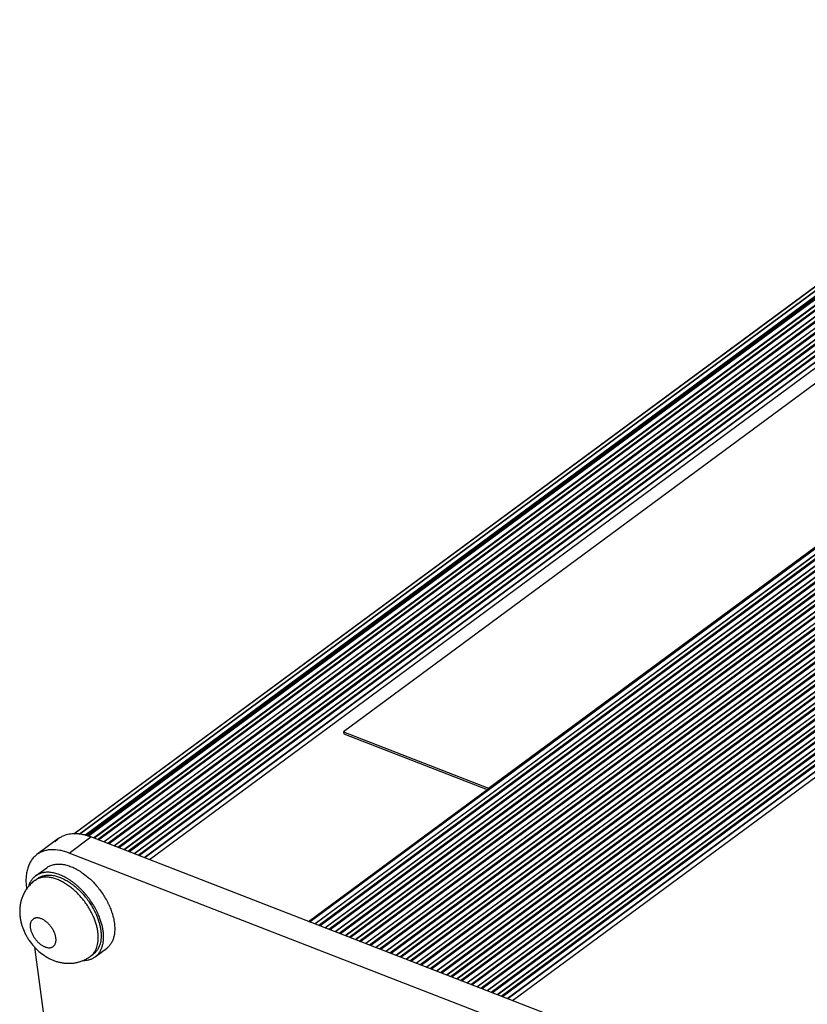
# Model space of a CAD drawing. Header units: inches. Extents: x 0 to 17, y 0 to 11.
# Tile 11 of 40: x 8 to 8.9, y 3.5 to 4.7. Entities that reach past the tile are written whole.
import ezdxf

# ---------------------------------------------------------------- set-up
doc = ezdxf.new("R2010")
doc.units = ezdxf.units.IN
doc.header["$LTSCALE"] = 0.935
doc.header["$MEASUREMENT"] = 0
doc.layers.get('0').update_dxf_attribs({"linetype": 'CONTINUOUS'})

msp = doc.modelspace()

# ---------------------------------------------------------------- linework, layer by layer
at = {"color": 7, "linetype": 'Continuous'}
for p, q in [((8.05989, 3.73668), (9.34297, 4.68411)), ((8.05993, 3.73668), (9.34318, 4.68424)), ((9.3436, 4.68444), (8.06011, 3.7367)), ((8.06632, 3.73678), (9.35269, 4.68664)), ((8.06645, 3.7366), (9.35341, 4.68689)), ((9.35392, 4.68693), (8.06686, 3.73656)), ((8.07261, 3.73513), (9.35761, 4.68399)), ((9.35808, 4.68293), (8.07403, 3.73478)), ((8.07554, 3.73441), (9.36394, 4.68577)), ((8.07631, 3.73422), (9.36524, 4.68597)), ((9.36581, 4.68584), (8.07687, 3.73408)), ((8.08266, 3.73224), (9.36918, 4.68221)), ((9.36945, 4.68118), (8.08375, 3.73181)), ((8.08744, 3.73038), (9.37591, 4.68179)), ((8.08848, 3.72997), (9.37761, 4.68187)), ((9.3782, 4.68164), (8.08908, 3.72974)), ((8.0946, 3.7276), (9.38126, 4.67768)), ((9.38135, 4.67703), (8.09524, 3.72735)), ((8.09927, 3.72578), (9.38773, 4.6772)), ((8.10031, 3.72538), (9.38944, 4.67728)), ((9.39003, 4.67705), (8.1009, 3.72515)), ((8.10643, 3.723), (9.39309, 4.67308)), ((9.39318, 4.67243), (8.10707, 3.72276)), ((8.1111, 3.72119), (9.39956, 4.6726)), ((8.11214, 3.72078), (9.40127, 4.67268)), ((9.40186, 4.67245), (8.11273, 3.72055)), ((8.11826, 3.71841), (9.40492, 4.66849)), ((9.40501, 4.66784), (8.11889, 3.71816)), ((8.12292, 3.7166), (9.41139, 4.66801)), ((8.12397, 3.71619), (9.4131, 4.66809)), ((9.41369, 4.66786), (8.12456, 3.71596)), ((8.13009, 3.71381), (9.41675, 4.66389)), ((9.41684, 4.66324), (8.13072, 3.71357)), ((8.13475, 3.712), (9.42322, 4.66341)), ((8.1358, 3.7116), (9.42493, 4.66349)), ((9.42552, 4.66326), (8.13639, 3.71137)), ((8.14192, 3.70922), (9.42858, 4.6593)), ((9.42867, 4.65865), (8.14255, 3.70897)), ((8.14808, 3.70683), (9.43173, 4.65468)), ((8.3338, 3.63469), (9.62227, 4.5861)), ((8.33485, 3.63428), (9.62398, 4.58618)), ((9.62457, 4.58595), (8.33544, 3.63405)), ((8.34097, 3.63191), (9.62763, 4.58199)), ((9.62772, 4.58134), (8.3416, 3.63166)), ((8.34563, 3.6301), (9.6341, 4.58151)), ((8.34668, 3.62969), (9.6358, 4.58159)), ((9.6364, 4.58136), (8.34727, 3.62946)), ((8.35279, 3.62732), (9.63946, 4.57739)), ((9.63955, 4.57674), (8.35343, 3.62707)), ((8.35746, 3.6255), (9.64593, 4.57691)), ((8.35851, 3.6251), (9.64763, 4.57699)), ((9.64822, 4.57676), (8.3591, 3.62487)), ((8.36462, 3.62272), (9.65129, 4.5728)), ((9.65137, 4.57215), (8.36526, 3.62247)), ((8.36929, 3.62091), (9.65776, 4.57232)), ((8.37034, 3.6205), (9.65946, 4.5724)), ((9.66005, 4.57217), (8.37093, 3.62027)), ((8.37645, 3.61813), (9.66311, 4.56821)), ((9.6632, 4.56755), (8.37709, 3.61788)), ((8.38112, 3.61631), (9.66959, 4.56773)), ((8.38216, 3.61591), (9.67129, 4.56781)), ((9.67188, 4.56758), (8.38276, 3.61568)), ((8.38828, 3.61353), (9.67494, 4.56361)), ((9.67503, 4.56296), (8.38892, 3.61329)), ((8.39295, 3.61172), (9.68141, 4.56313)), ((8.39399, 3.61131), (9.68312, 4.56321)), ((9.68371, 4.56298), (8.39458, 3.61108)), ((8.40011, 3.60894), (9.68677, 4.55902)), ((9.68686, 4.55837), (8.40075, 3.60869)), ((8.40478, 3.60713), (9.69324, 4.55854)), ((8.40582, 3.60672), (9.69495, 4.55862)), ((9.69554, 4.55839), (8.40641, 3.60649)), ((8.41194, 3.60434), (9.6986, 4.55442)), ((9.69869, 4.55377), (8.41257, 3.6041)), ((8.4166, 3.60253), (9.70507, 4.55394)), ((8.41765, 3.60212), (9.70678, 4.55402)), ((9.70737, 4.55379), (8.41824, 3.6019)), ((8.42377, 3.59975), (9.71043, 4.54983)), ((9.71052, 4.54918), (8.4244, 3.5995)), ((8.42843, 3.59794), (9.7169, 4.54935)), ((8.42948, 3.59753), (9.71861, 4.54943)), ((9.7192, 4.5492), (8.43007, 3.5973)), ((8.4356, 3.59516), (9.72226, 4.54523)), ((9.72235, 4.54458), (8.43623, 3.59491)), ((8.44026, 3.59334), (9.72873, 4.54475)), ((8.44131, 3.59294), (9.73043, 4.54483)), ((9.73103, 4.54461), (8.4419, 3.59271)), ((8.44742, 3.59056), (9.73409, 4.54064)), ((9.73418, 4.53999), (8.44806, 3.59031)), ((8.45209, 3.58875), (9.74056, 4.54016)), ((8.45314, 3.58834), (9.74226, 4.54024)), ((9.74285, 4.54001), (8.45373, 3.58811)), ((8.45925, 3.58597), (9.74592, 4.53605)), ((9.746, 4.5354), (8.45989, 3.58572)), ((8.46392, 3.58415), (9.75239, 4.53557)), ((8.46497, 3.58375), (9.75409, 4.53565)), ((9.75468, 4.53542), (8.46556, 3.58352)), ((8.47108, 3.58137), (9.75774, 4.53145)), ((9.75783, 4.5308), (8.47172, 3.58113)), ((8.47575, 3.57956), (9.76422, 4.53097)), ((8.47679, 3.57915), (9.76592, 4.53105)), ((9.76651, 4.53082), (8.47739, 3.57892)), ((8.48291, 3.57678), (9.76957, 4.52686)), ((9.76966, 4.52621), (8.48355, 3.57653)), ((8.48758, 3.57497), (9.77604, 4.52638)), ((8.48862, 3.57456), (9.77775, 4.52646)), ((9.77834, 4.52623), (8.48921, 3.57433)), ((8.49474, 3.57218), (9.7814, 4.52226)), ((9.78149, 4.52161), (8.49538, 3.57194)), ((8.49941, 3.57037), (9.78787, 4.52178)), ((8.50045, 3.56997), (9.78958, 4.52186)), ((9.79017, 4.52163), (8.50104, 3.56974)), ((8.50657, 3.56759), (9.79323, 4.51767)), ((9.79332, 4.51702), (8.5072, 3.56734)), ((8.51123, 3.56578), (9.7997, 4.51719)), ((8.51228, 3.56537), (9.80141, 4.51727)), ((9.802, 4.51704), (8.51287, 3.56514)), ((8.5184, 3.563), (9.80506, 4.51308)), ((9.80515, 4.51242), (8.51903, 3.56275)), ((8.52306, 3.56118), (9.81153, 4.51259)), ((8.52411, 3.56078), (9.81324, 4.51268)), ((9.81383, 4.51245), (8.5247, 3.56055)), ((8.53023, 3.5584), (9.81689, 4.50848)), ((9.81698, 4.50783), (8.53086, 3.55815)), ((8.53489, 3.55659), (9.82336, 4.508)), ((8.53594, 3.55618), (9.82506, 4.50808)), ((9.82566, 4.50785), (8.53653, 3.55595)), ((8.54205, 3.55381), (9.82872, 4.50389)), ((9.82881, 4.50324), (8.54269, 3.55356)), ((8.54672, 3.55199), (9.83519, 4.50341)), ((8.54777, 3.55159), (9.83689, 4.50349)), ((9.83748, 4.50326), (8.54836, 3.55136)), ((8.55388, 3.54921), (9.84055, 4.49929)), ((9.84063, 4.49864), (8.55452, 3.54897)), ((8.55855, 3.5474), (9.84702, 4.49881)), ((8.5596, 3.54699), (9.84872, 4.49889)), ((9.84931, 4.49866), (8.56019, 3.54676)), ((8.56571, 3.54462), (9.85237, 4.4947)), ((9.85246, 4.49405), (8.56635, 3.54437)), ((8.57187, 3.54223), (9.85552, 4.49008)), ((9.18769, 4.45616), (8.37462, 3.85578)), ((8.54362, 3.79014), (9.35669, 4.39052)), ((8.37462, 3.85578), (8.3749, 3.85371)), ((8.37462, 3.85578), (8.54362, 3.79014)), ((8.3749, 3.85371), (8.54234, 3.78868)), ((8.04233, 3.7316), (8.01673, 3.71269)), ((8.05414, 3.71445), (8.07975, 3.73336)), ((10.03888, 2.97244), (8.07975, 3.73336)), ((10.01328, 2.95353), (8.05414, 3.71445)), ((8.01506, 3.68772), (8.02807, 3.69732)), ((8.06839, 3.69227), (8.07072, 3.69065)), ((8.07072, 3.69065), (8.07662, 3.68595)), ((8.01406, 3.68227), (8.01731, 3.68467)), ((8.00451, 3.67282), (8.00456, 3.67248)), ((8.08563, 3.64307), (8.08656, 3.64091)), ((8.10481, 3.6429), (8.10543, 3.64067)), ((8.0138, 3.60471), (8.06105, 3.25814)), ((8.08475, 3.59334), (8.09776, 3.60295)), ((8.07925, 3.59399), (8.0825, 3.59639))]:
    msp.add_line(p, q, dxfattribs=at)
for points, knots in [([(8.04234, 3.7316), (8.04272, 3.73188), (8.04425, 3.73295), (8.04589, 3.73385), (8.04716, 3.73444)], [0, 0, 0, 0, 0.249079, 1, 1, 1, 1]), ([(8.04716, 3.73444), (8.04894, 3.73526), (8.05278, 3.73655), (8.05679, 3.73709), (8.05884, 3.7372)], [0, 0, 0, 0, 0.4875703, 1, 1, 1, 1]), ([(8.05884, 3.7372), (8.05934, 3.73722), (8.06136, 3.73729), (8.06338, 3.73719), (8.0649, 3.73705)], [0, 0, 0, 0, 0.2442858, 1, 1, 1, 1]), ([(8.0649, 3.73705), (8.06545, 3.73699), (8.06773, 3.73673), (8.06999, 3.7363), (8.07167, 3.7359)], [0, 0, 0, 0, 0.2437373, 1, 1, 1, 1]), ([(8.07167, 3.7359), (8.07234, 3.73574), (8.07508, 3.73504), (8.07776, 3.73414), (8.07975, 3.73336)], [0, 0, 0, 0, 0.2434268, 1, 1, 1, 1]), ([(8.03785, 3.72742), (8.03818, 3.72781), (8.03956, 3.72933), (8.04111, 3.73069), (8.04234, 3.7316)], [0, 0, 0, 0, 0.2520164, 1, 1, 1, 1]), ([(8.01674, 3.71269), (8.01547, 3.71176), (8.01308, 3.70965), (8.01005, 3.70586), (8.00759, 3.70148), (8.00573, 3.69657), (8.00447, 3.69118), (8.00384, 3.68536), (8.00382, 3.67918), (8.00422, 3.67497), (8.00451, 3.67282)], [0, 0, 0, 0, 0.1077321, 0.2175578, 0.3313495, 0.4506768, 0.5767084, 0.7102324, 0.8514457, 1, 1, 1, 1]), ([(8.05414, 3.71445), (8.05237, 3.71514), (8.04884, 3.71635), (8.04196, 3.718), (8.03518, 3.71859), (8.02879, 3.71789), (8.0244, 3.71678), (8.02035, 3.71507), (8.01789, 3.71354), (8.01674, 3.71269)], [0, 0, 0, 0, 0.1463488, 0.285833, 0.543666, 0.6635056, 0.77853, 0.8901513, 1, 1, 1, 1]), ([(8.02807, 3.69732), (8.02866, 3.69776), (8.0299, 3.69857), (8.03188, 3.69959), (8.034, 3.7004), (8.03622, 3.70101), (8.03856, 3.70141), (8.04099, 3.7016), (8.04352, 3.70158), (8.04612, 3.70135), (8.04879, 3.70091), (8.05151, 3.70027), (8.05428, 3.69942), (8.05708, 3.69837), (8.05991, 3.69713), (8.06375, 3.69519), (8.06655, 3.69349), (8.06839, 3.69227)], [0, 0, 0, 0, 0.0510474, 0.1024837, 0.154684, 0.2079933, 0.26272, 0.3191252, 0.3774239, 0.4377791, 0.5003082, 0.5650815, 0.632129, 0.7014416, 0.7729763, 0.8466599, 1, 1, 1, 1]), ([(8.08872, 3.64182), (8.08782, 3.64394), (8.08582, 3.64816), (8.08233, 3.65429), (8.07903, 3.65923), (8.07617, 3.66305), (8.07392, 3.66583), (8.07158, 3.66852), (8.06917, 3.6711), (8.06668, 3.67357), (8.06413, 3.67592), (8.06152, 3.67813), (8.05888, 3.68021), (8.0562, 3.68214), (8.05349, 3.68391), (8.05078, 3.68552), (8.0472, 3.68742), (8.04359, 3.689), (8.03997, 3.69024), (8.03734, 3.69096), (8.03475, 3.6915), (8.03222, 3.69185), (8.02975, 3.692), (8.02736, 3.69197), (8.02542, 3.69177), (8.02392, 3.69152), (8.02247, 3.69121), (8.02071, 3.6907), (8.0187, 3.6899), (8.01681, 3.68892), (8.01563, 3.68814), (8.01506, 3.68772)], [0, 0, 0, 0, 0.0716708, 0.1448594, 0.2188734, 0.2559722, 0.2930074, 0.329889, 0.3665282, 0.4028378, 0.4387338, 0.4741347, 0.508964, 0.5431493, 0.5766246, 0.6093303, 0.641214, 0.702331, 0.7315294, 0.7597954, 0.7871326, 0.8135585, 0.8391076, 0.8638312, 0.8877992, 0.8995298, 0.9111061, 0.9338461, 0.9561487, 0.9781507, 1, 1, 1, 1]), ([(8.01731, 3.68467), (8.01783, 3.68506), (8.01892, 3.68578), (8.02066, 3.68669), (8.02251, 3.68744), (8.02446, 3.68801), (8.0265, 3.68841), (8.02862, 3.68863), (8.03082, 3.68869), (8.0339, 3.68852), (8.0379, 3.68785), (8.0419, 3.68664), (8.04516, 3.68536), (8.04767, 3.68422), (8.05017, 3.68292), (8.05356, 3.68096), (8.05774, 3.67814), (8.0626, 3.67425), (8.06727, 3.66988), (8.07169, 3.66509), (8.0758, 3.65995), (8.07953, 3.65453), (8.08285, 3.6489), (8.08476, 3.64502), (8.08563, 3.64307)], [0, 0, 0, 0, 0.021894, 0.0439364, 0.0662711, 0.0890328, 0.1123422, 0.1363036, 0.1610051, 0.1865155, 0.2401251, 0.2973903, 0.3274095, 0.3583212, 0.3900957, 0.4226913, 0.4901293, 0.5601762, 0.6322635, 0.7057562, 0.7799751, 0.8542195, 0.9277881, 1, 1, 1, 1]), ([(8.01406, 3.68227), (8.01265, 3.68124), (8.01064, 3.67955), (8.00819, 3.67706), (8.00704, 3.67575), (8.00649, 3.67507)], [0, 0, 0, 0, 0.5000493, 0.7500485, 1, 1, 1, 1]), ([(8.01506, 3.68772), (8.01457, 3.68736), (8.01363, 3.68659), (8.01231, 3.68531), (8.0111, 3.68391), (8.01, 3.68239), (8.009, 3.68075), (8.00782, 3.67839), (8.00713, 3.6765), (8.00675, 3.6752)], [0, 0, 0, 0, 0.11898, 0.2385799, 0.3593974, 0.4820059, 0.6069462, 0.7347106, 1, 1, 1, 1]), ([(8.01746, 3.68428), (8.01686, 3.684), (8.01569, 3.68339), (8.01459, 3.68266), (8.01406, 3.68227)], [0, 0, 0, 0, 0.5017377, 1, 1, 1, 1]), ([(8.08289, 3.6395), (8.0821, 3.64136), (8.08035, 3.64506), (8.07733, 3.65043), (8.07391, 3.65565), (8.07013, 3.66065), (8.06605, 3.66535), (8.06172, 3.6697), (8.0572, 3.67364), (8.05254, 3.67712), (8.0478, 3.68009), (8.04378, 3.68215), (8.04059, 3.68349), (8.03824, 3.68434), (8.03592, 3.68504), (8.03292, 3.68576), (8.02996, 3.68618), (8.02706, 3.68628), (8.02499, 3.6862), (8.02298, 3.68596), (8.02106, 3.68557), (8.01921, 3.68502), (8.01804, 3.68454), (8.01746, 3.68428)], [0, 0, 0, 0, 0.070295, 0.1420046, 0.2145369, 0.2872765, 0.3596028, 0.4309067, 0.5006068, 0.5681671, 0.6331172, 0.6950729, 0.7248458, 0.7537784, 0.7818571, 0.8090803, 0.8609825, 0.8857471, 0.9097732, 0.9331246, 0.9558817, 0.9781378, 1, 1, 1, 1]), ([(8.07662, 3.68595), (8.07825, 3.68453), (8.08143, 3.68155), (8.08591, 3.67672), (8.09009, 3.67155), (8.09392, 3.6661), (8.0968, 3.66138), (8.09888, 3.65752), (8.10032, 3.65461), (8.10164, 3.65169), (8.10321, 3.64782), (8.10422, 3.64487), (8.10481, 3.6429)], [0, 0, 0, 0, 0.1243523, 0.2510029, 0.3789073, 0.5069877, 0.6341615, 0.6970854, 0.7593898, 0.8209505, 0.88165, 1, 1, 1, 1]), ([(8.00649, 3.67507), (8.00555, 3.67391), (8.00377, 3.6715), (8.00189, 3.66826), (8.00059, 3.66557), (7.99943, 3.66282), (7.99872, 3.6607), (7.99831, 3.65926)], [0, 0, 0, 0, 0.250432, 0.5005883, 0.6255542, 0.7504143, 1, 1, 1, 1]), ([(7.99831, 3.65926), (7.99794, 3.65795), (7.99733, 3.6553), (7.99675, 3.65125), (7.99651, 3.64718), (7.99661, 3.64309), (7.99702, 3.63901), (7.99774, 3.63497), (7.99875, 3.63097), (8.00048, 3.62571), (8.00274, 3.62061), (8.00547, 3.61574), (8.00851, 3.61102), (8.01197, 3.6066), (8.01582, 3.60253), (8.01988, 3.59873), (8.02429, 3.59535), (8.02898, 3.59246), (8.03262, 3.59056), (8.03639, 3.58894), (8.04026, 3.58763), (8.04422, 3.58663), (8.04825, 3.58597), (8.05233, 3.58566), (8.05642, 3.58572), (8.05981, 3.58608), (8.0625, 3.58656), (8.06516, 3.58716), (8.06844, 3.58816), (8.07223, 3.58972), (8.07586, 3.59166), (8.07815, 3.59317), (8.07925, 3.59399)], [0, 0, 0, 0, 0.0309572, 0.0618521, 0.0927705, 0.1237292, 0.1547425, 0.1858522, 0.2170886, 0.2484733, 0.3116638, 0.3434675, 0.3753495, 0.4391152, 0.4709237, 0.5026155, 0.5655189, 0.5967605, 0.6278715, 0.6588848, 0.6898329, 0.7207529, 0.751667, 0.7825977, 0.8135594, 0.8445585, 0.860076, 0.8756024, 0.9066695, 0.9377634, 0.9688736, 1, 1, 1, 1]), ([(8.00924, 3.63297), (8.00912, 3.63254), (8.00892, 3.63162), (8.00878, 3.63019), (8.00879, 3.62868), (8.00894, 3.6271), (8.00923, 3.62546), (8.00967, 3.62378), (8.01024, 3.62208), (8.01094, 3.62037), (8.01176, 3.61867), (8.0127, 3.617), (8.01375, 3.61537), (8.0149, 3.61379), (8.01613, 3.61229), (8.01743, 3.61087), (8.0188, 3.60955), (8.02021, 3.60835), (8.02166, 3.60727), (8.02314, 3.60632), (8.02462, 3.60552), (8.02609, 3.60487), (8.02754, 3.60438), (8.02896, 3.60405), (8.03033, 3.60388), (8.03164, 3.60388), (8.03288, 3.60406), (8.03404, 3.6044), (8.0351, 3.6049), (8.03604, 3.60557), (8.03687, 3.60639), (8.03757, 3.60736), (8.03814, 3.60846), (8.03842, 3.60925), (8.03853, 3.60967)], [0, 0, 0, 0, 0.026921, 0.0553736, 0.0853762, 0.1169179, 0.1499454, 0.1843453, 0.2199698, 0.2566406, 0.2941591, 0.3323043, 0.370844, 0.4095375, 0.4481413, 0.4864142, 0.5241203, 0.5610374, 0.5969575, 0.631698, 0.6651012, 0.6970487, 0.7274604, 0.7563124, 0.7836364, 0.8095386, 0.8341977, 0.857877, 0.8809093, 0.903681, 0.9266019, 0.9500775, 0.9744625, 1, 1, 1, 1]), ([(8.03853, 3.60967), (8.03866, 3.6101), (8.03885, 3.61101), (8.03899, 3.61244), (8.03898, 3.61396), (8.03883, 3.61554), (8.03854, 3.61718), (8.03811, 3.61886), (8.03753, 3.62056), (8.03683, 3.62227), (8.03601, 3.62397), (8.03507, 3.62564), (8.03402, 3.62727), (8.03288, 3.62885), (8.03165, 3.63035), (8.03034, 3.63177), (8.02897, 3.63308), (8.02756, 3.63429), (8.02611, 3.63537), (8.02464, 3.63631), (8.02316, 3.63712), (8.02168, 3.63777), (8.02023, 3.63826), (8.01881, 3.63859), (8.01744, 3.63876), (8.01613, 3.63876), (8.01489, 3.63858), (8.01373, 3.63824), (8.01268, 3.63774), (8.01173, 3.63707), (8.0109, 3.63625), (8.0102, 3.63528), (8.00963, 3.63418), (8.00936, 3.63338), (8.00924, 3.63297)], [0, 0, 0, 0, 0.026921, 0.0553736, 0.0853762, 0.1169179, 0.1499454, 0.1843453, 0.2199698, 0.2566406, 0.2941591, 0.3323043, 0.370844, 0.4095375, 0.4481413, 0.4864142, 0.5241203, 0.5610374, 0.5969575, 0.631698, 0.6651012, 0.6970487, 0.7274604, 0.7563124, 0.7836364, 0.8095386, 0.8341977, 0.857877, 0.8809093, 0.903681, 0.9266019, 0.9500775, 0.9744625, 1, 1, 1, 1]), ([(8.0871, 3.60596), (8.08742, 3.60712), (8.08795, 3.60955), (8.08834, 3.61337), (8.08835, 3.6174), (8.08799, 3.62162), (8.08726, 3.62598), (8.08617, 3.63045), (8.08471, 3.63499), (8.08353, 3.638), (8.08289, 3.6395)], [0, 0, 0, 0, 0.1053624, 0.2164798, 0.3334714, 0.4563443, 0.5848856, 0.7187074, 0.8572881, 1, 1, 1, 1]), ([(8.08656, 3.64091), (8.08716, 3.63945), (8.08827, 3.63652), (8.08962, 3.63211), (8.09063, 3.62778), (8.0913, 3.62355), (8.09162, 3.61946), (8.09158, 3.61555), (8.09118, 3.61185), (8.09067, 3.60949), (8.09035, 3.60836)], [0, 0, 0, 0, 0.1425377, 0.2809113, 0.4145444, 0.5429607, 0.6658065, 0.7829001, 0.8942595, 1, 1, 1, 1]), ([(8.09314, 3.60614), (8.09348, 3.60738), (8.09404, 3.60997), (8.09439, 3.6133), (8.09447, 3.61608), (8.09444, 3.61825), (8.0943, 3.62047), (8.09399, 3.62352), (8.09334, 3.62743), (8.09238, 3.63136), (8.09143, 3.63454), (8.09034, 3.6378), (8.0894, 3.64022), (8.08872, 3.64182)], [0, 0, 0, 0, 0.1054292, 0.2165669, 0.2743435, 0.3335953, 0.3943174, 0.4564857, 0.5849949, 0.7187719, 0.7874921, 0.8573277, 1, 1, 1, 1]), ([(8.10543, 3.64067), (8.10573, 3.63954), (8.10627, 3.63728), (8.10688, 3.63391), (8.10728, 3.63061), (8.10748, 3.6274), (8.10747, 3.6243), (8.10725, 3.62132), (8.10682, 3.61847), (8.1064, 3.61663), (8.10615, 3.61575)], [0, 0, 0, 0, 0.1398836, 0.2757938, 0.4075056, 0.5348552, 0.6577442, 0.776179, 0.8902318, 1, 1, 1, 1]), ([(8.09035, 3.60836), (8.09, 3.60712), (8.08936, 3.60531), (8.08824, 3.60304), (8.08731, 3.60148), (8.08626, 3.60002), (8.08512, 3.59868), (8.08387, 3.59746), (8.08297, 3.59673), (8.0825, 3.59639)], [0, 0, 0, 0, 0.2656925, 0.3935674, 0.5185296, 0.6410764, 0.7617668, 0.881201, 1, 1, 1, 1]), ([(8.10615, 3.61575), (8.10577, 3.61442), (8.10508, 3.61248), (8.10389, 3.61006), (8.10289, 3.60839), (8.10178, 3.60683), (8.10055, 3.6054), (8.09921, 3.6041), (8.09825, 3.60332), (8.09776, 3.60295)], [0, 0, 0, 0, 0.2657195, 0.3935751, 0.518523, 0.641067, 0.7617628, 0.8812014, 1, 1, 1, 1]), ([(8.07925, 3.59399), (8.07977, 3.59437), (8.08079, 3.59521), (8.08171, 3.59614), (8.08215, 3.59663)], [0, 0, 0, 0, 0.4983016, 1, 1, 1, 1]), ([(8.08215, 3.59663), (8.08271, 3.59726), (8.08378, 3.59861), (8.08513, 3.60086), (8.08626, 3.60332), (8.08684, 3.60506), (8.0871, 3.60596)], [0, 0, 0, 0, 0.2386533, 0.4836438, 0.7369711, 1, 1, 1, 1]), ([(8.08475, 3.59334), (8.08524, 3.59371), (8.0862, 3.59449), (8.08754, 3.59579), (8.08877, 3.59723), (8.08989, 3.59878), (8.09089, 3.60046), (8.09208, 3.60288), (8.09276, 3.60481), (8.09314, 3.60614)], [0, 0, 0, 0, 0.1187985, 0.2382371, 0.3589328, 0.4814768, 0.6064249, 0.7342808, 1, 1, 1, 1]), ([(8.07052, 3.58908), (8.07119, 3.58908), (8.07253, 3.58911), (8.0745, 3.5893), (8.07641, 3.58963), (8.07824, 3.59009), (8.08, 3.5907), (8.08167, 3.59144), (8.08326, 3.59232), (8.08426, 3.59299), (8.08475, 3.59334)], [0, 0, 0, 0, 0.1343245, 0.2651456, 0.3928123, 0.5177307, 0.6403704, 0.7612491, 0.8809278, 1, 1, 1, 1])]:
    msp.add_open_spline(points, degree=3, knots=knots, dxfattribs=at)

doc.saveas('drawing.dxf')
